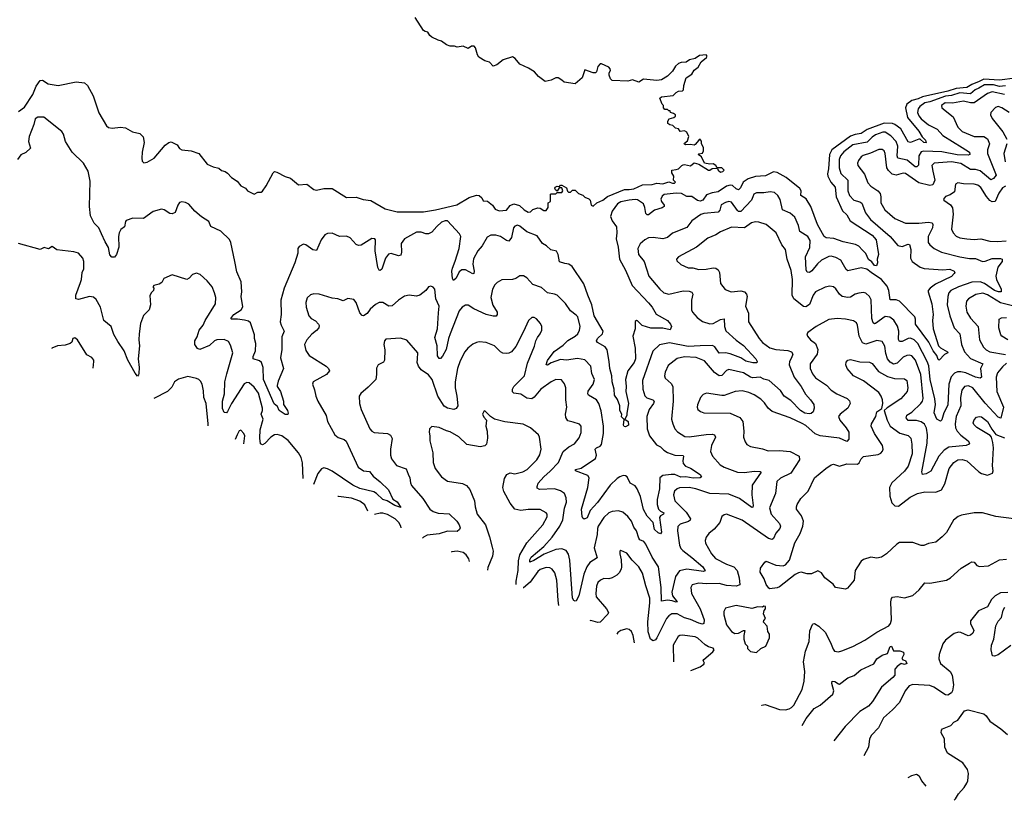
# Model space of a CAD drawing. Extents: x 2056909 to 2160450, y 827444 to 1016825.
# Tile 65 of 256: x 2099775 to 2107966, y 839213 to 845708. Entities that reach past the tile are written whole.
import ezdxf

# ---------------------------------------------------------------- set-up
doc = ezdxf.new("R2010")
doc.units = 0

msp = doc.modelspace()

# ---------------------------------------------------------------- linework, layer by layer
at = {"layer": '0CON10XD'}
for points in [[(2099765, 844942.9), (2099815, 844980.3), (2099884.1, 845085), (2099911.8, 845155), (2099945, 845202.5), (2099965, 845205.8), (2100012.5, 845175), (2100095, 845160), (2100245, 845190), (2100315, 845183.1), (2100339.9, 845159.9), (2100385.4, 845075), (2100432.6, 844932.6), (2100497.8, 844825), (2100515, 844812.1), (2100545, 844805.4), (2100615, 844814.4), (2100655, 844808), (2100715, 844776), (2100775, 844761.2), (2100802, 844732), (2100811.2, 844685), (2100794.2, 844605), (2100791.2, 844555), (2100795, 844530), (2100808.3, 844518.3), (2100835, 844523.3), (2100895, 844555.7), (2100986.7, 844663.3), (2101015, 844685.8), (2101035, 844692), (2101085, 844666.2), (2101105, 844636.2), (2101124.3, 844624.3), (2101202.4, 844617.6), (2101265, 844595.8), (2101335.9, 844505.9), (2101384.2, 844484.2), (2101431.7, 844471.7), (2101454.3, 844454.3), (2101484, 844444), (2101505, 844430), (2101536.7, 844395), (2101584.4, 844364.4), (2101616.2, 844325), (2101652.5, 844305), (2101670, 844285), (2101725, 844257.5), (2101755, 844273.3), (2101785, 844273.3), (2101795, 844280), (2101826.7, 844325), (2101882.5, 844435), (2101895.7, 844444.3), (2101915, 844440.6), (2101985, 844403.1), (2102028, 844388), (2102095, 844334), (2102165, 844338.1), (2102222.5, 844295), (2102245, 844290), (2102305.8, 844304.2), (2102375, 844303.1), (2102495, 844228.8), (2102575, 844230.8), (2102631.2, 844211.2), (2102695, 844202.5), (2102815, 844133.8), (2102915, 844110), (2103135, 844110), (2103235, 844126.5), (2103412.3, 844167.7), (2103515, 844227.5), (2103575, 844246.7), (2103597.5, 844245), (2103620, 844225), (2103631.7, 844201.7), (2103667, 844197), (2103707.5, 844165), (2103730.7, 844130.7), (2103765, 844116.7), (2103825, 844123.8), (2103855, 844162.5), (2103885, 844176.7), (2103932, 844162), (2103972.5, 844125), (2104005, 844107.5), (2104025, 844110), (2104045, 844130), (2104085, 844142.5), (2104105, 844140), (2104135, 844120), (2104155, 844120), (2104170, 844145), (2104170, 844185), (2104190, 844195), (2104190, 844255), (2104195, 844260), (2104235, 844260), (2104245, 844270), (2104285, 844270), (2104292.5, 844285), (2104285, 844310), (2104261.7, 844308.3), (2104245, 844280), (2104231.7, 844291.7), (2104227.5, 844305), (2104230, 844315), (2104245, 844322.5), (2104265, 844320), (2104275, 844330), (2104285, 844330), (2104325, 844310), (2104332.5, 844282.5), (2104341.7, 844271.7), (2104358.3, 844271.7), (2104375, 844290), (2104395, 844290), (2104425, 844262.5), (2104458.3, 844248.3), (2104475, 844230), (2104508.3, 844218.3), (2104520, 844205), (2104530, 844165), (2104545, 844157.5), (2104576.4, 844183.6), (2104625, 844206.7), (2104663.9, 844236.1), (2104805, 844296.2), (2104844.4, 844294.5), (2104885, 844300.8), (2104955, 844333.3), (2105035, 844336.2), (2105075, 844347.5), (2105125, 844343.1), (2105175, 844360), (2105205, 844347.5), (2105221.7, 844348.3), (2105230, 844355), (2105213, 844373), (2105216.7, 844405), (2105200, 844435), (2105200, 844455), (2105235, 844462.5), (2105255, 844467.5), (2105282.5, 844495), (2105295, 844500), (2105305, 844503.3), (2105355, 844493.3), (2105385, 844516), (2105423.8, 844505), (2105505, 844455.7), (2105515, 844456), (2105535, 844470), (2105565, 844473.8), (2105579.3, 844469.3), (2105586, 844455), (2105605, 844439.2), (2105625, 844444.3), (2105634, 844455), (2105615, 844474.2), (2105576.7, 844476.7), (2105565.7, 844495), (2105545, 844508.1), (2105515, 844506.9), (2105472.5, 844515), (2105448.1, 844568.1), (2105420, 844585), (2105425, 844592.5), (2105453.8, 844596.2), (2105464, 844616), (2105464.2, 844645), (2105446, 844675), (2105446, 844696), (2105439.3, 844709.3), (2105435, 844712.5), (2105424.1, 844705.9), (2105395, 844668.8), (2105385, 844664), (2105355, 844670.8), (2105315, 844667.5), (2105303.9, 844673.9), (2105305, 844680), (2105330.5, 844699.6), (2105340, 844735), (2105325, 844772.5), (2105305, 844783.3), (2105268.3, 844778.3), (2105255, 844800), (2105230, 844805), (2105207, 844827), (2105183, 844833), (2105167.5, 844845), (2105167, 844863), (2105177, 844883), (2105217, 844893), (2105230, 844905), (2105230, 844915), (2105215, 844927.5), (2105190, 844935), (2105185, 844950), (2105175, 844950), (2105165, 844960), (2105141.7, 844961.7), (2105130, 844975), (2105130, 844995), (2105120, 845005), (2105100, 845055), (2105115, 845065.8), (2105211.7, 845078.3), (2105235, 845102.5), (2105255, 845112.5), (2105290, 845115), (2105296.7, 845125), (2105299.3, 845160.7), (2105320, 845225), (2105366.4, 845253.6), (2105385, 845287.5), (2105418.3, 845311.7), (2105445, 845358), (2105487, 845393), (2105492.5, 845405), (2105485, 845416.7), (2105429.2, 845410.8), (2105395, 845386.2), (2105346, 845374), (2105320, 845355), (2105277, 845353), (2105256.4, 845343.6), (2105229.1, 845320.9), (2105205, 845278.8), (2105165, 845236.7), (2105113.6, 845206.4), (2105075, 845200.8), (2104965, 845212.5), (2104925, 845187.5), (2104873, 845207), (2104835, 845197.5), (2104703, 845203), (2104690, 845215), (2104677.5, 845245), (2104677.5, 845265), (2104690, 845285), (2104688.3, 845298.3), (2104675, 845312.5), (2104615, 845340), (2104605, 845340), (2104585, 845317.5), (2104573.3, 845275), (2104563.9, 845266.1), (2104545, 845266), (2104475, 845290), (2104453.8, 845225), (2104395, 845173.8), (2104305, 845187.5), (2104286.1, 845206.1), (2104255, 845223.3), (2104235, 845223.3), (2104196.4, 845203.6), (2104145, 845192.5), (2104090, 845235), (2104057.5, 845275), (2104007.5, 845305), (2103935, 845337.5), (2103895.8, 845385.8), (2103875, 845398), (2103797, 845373), (2103745, 845331.2), (2103715, 845322.5), (2103682.5, 845355), (2103645, 845366.7), (2103595, 845396.7), (2103583.3, 845415), (2103566.7, 845475), (2103555, 845486.7), (2103533, 845487), (2103505, 845467.5), (2103465, 845486.7), (2103415, 845480), (2103393, 845487), (2103355, 845487.5), (2103325, 845500), (2103285, 845530), (2103255, 845537.5), (2103203.9, 845563.9), (2103187, 845577), (2103170, 845605), (2103148.3, 845608.3), (2103135, 845617.5), (2103065, 845727.5)], [(2108055, 845220.8), (2107925, 845205.9), (2107795, 845211.8), (2107756.3, 845193.7), (2107695, 845169), (2107655, 845144.5), (2107565, 845136.1), (2107496.8, 845113.2), (2107285, 845067.1), (2107249.4, 845050.6), (2107195, 845036.7), (2107154.8, 845005), (2107142.9, 844975), (2107161.3, 844895), (2107255, 844779.4), (2107283, 844733), (2107310.6, 844705), (2107315.4, 844684.6), (2107295, 844686.7), (2107265, 844713.1), (2107255, 844714.6), (2107185, 844685.5), (2107165, 844690.5), (2107105, 844798.7), (2107055, 844836.1), (2107035, 844844), (2106965, 844846.2), (2106825.9, 844795), (2106775, 844760.8), (2106725, 844753.4), (2106685, 844738.7), (2106529.8, 844625), (2106510.3, 844585), (2106503.1, 844466.9), (2106494.3, 844425), (2106497.6, 844405), (2106521.4, 844355), (2106557.8, 844315), (2106566.1, 844235), (2106618.5, 844118.5), (2106654.5, 844085), (2106684.6, 844035), (2106865, 843915.3), (2106898.8, 843875), (2106920, 843755), (2106906.7, 843715), (2106910, 843685), (2106901.2, 843658.8), (2106885, 843662.5), (2106862.4, 843692.4), (2106835, 843713.5), (2106813, 843763), (2106785, 843789.1), (2106755, 843824.5), (2106728.4, 843838.4), (2106625, 843858.8), (2106546.2, 843886.2), (2106485, 843894.3), (2106466, 843905), (2106411.8, 844005), (2106356, 844155), (2106316.7, 844216.7), (2106272.9, 844245), (2106274.5, 844285), (2106264.7, 844304.6), (2106150.9, 844395), (2106075, 844436.5), (2106045, 844440.7), (2105980.4, 844409.6), (2105895, 844402.6), (2105835, 844383.3), (2105794, 844355), (2105772.1, 844307.9), (2105755, 844292.7), (2105735, 844300.9), (2105705, 844327.4), (2105685, 844331.9), (2105655, 844322.2), (2105585, 844274.7), (2105535, 844266.2), (2105488.7, 844251.3), (2105456.5, 844205), (2105435, 844198.2), (2105412.6, 844202.6), (2105365, 844236.7), (2105325, 844237.1), (2105281, 844261.1), (2105235, 844265.8), (2105136.6, 844253.4), (2105119.2, 844240.8), (2105108.5, 844215), (2105113.3, 844195), (2105135.7, 844165), (2105135, 844154), (2105118.3, 844141.7), (2105056.8, 844123.2), (2105005, 844084.3), (2104995, 844084.2), (2104985, 844096.2), (2104975.9, 844145), (2104963.3, 844175), (2104915, 844208), (2104895, 844211.8), (2104846, 844206), (2104775, 844191.2), (2104748, 844175), (2104703.5, 844115), (2104691.1, 844071.1), (2104704.6, 844034.6), (2104738.9, 843985), (2104742.2, 843935), (2104735.6, 843885), (2104754.7, 843814.7), (2104764.2, 843715), (2104815.6, 843624.4), (2104869.5, 843495), (2105005, 843352.3), (2105035.3, 843315), (2105068.7, 843258.7), (2105165, 843203.8), (2105190, 843175), (2105196, 843155), (2105185, 843127.5), (2105125, 843141.5), (2105025, 843141.9), (2104952.5, 843162.5), (2104915, 843203.3), (2104905, 843206.2), (2104894.1, 843195.9), (2104894.2, 843135), (2104876.4, 843073.6), (2104893.6, 842975), (2104898.2, 842885), (2104886.9, 842855), (2104833.3, 842786.7), (2104813.5, 842715), (2104821.1, 842655), (2104818.1, 842615), (2104840.8, 842515), (2104827, 842433), (2104826.7, 842415), (2104810, 842385), (2104838, 842365), (2104838.6, 842335), (2104815, 842319.2), (2104803.6, 842323.6), (2104797.1, 842335), (2104802.5, 842382.5), (2104782.5, 842402.5), (2104783.1, 842425), (2104767.3, 842455), (2104766.5, 842496.5), (2104747.1, 842547.1), (2104722.7, 842585), (2104721.1, 842635), (2104704.5, 842695), (2104701.1, 842745), (2104683.3, 842805), (2104680, 842865), (2104662, 842962), (2104645, 842986.4), (2104582.1, 843022.1), (2104572.9, 843035), (2104582.9, 843055), (2104624.5, 843095), (2104627.7, 843115), (2104552.9, 843245), (2104534.5, 843335), (2104500, 843415), (2104469.3, 843509.3), (2104370, 843655), (2104342.6, 843672.6), (2104310.3, 843680.3), (2104265, 843693.1), (2104253.6, 843753.6), (2104241.4, 843781.4), (2104194.1, 843794.1), (2104156.6, 843826.6), (2104125, 843844.5), (2104080.7, 843910.7), (2103995, 843943.9), (2103935, 843989.7), (2103915, 843997.3), (2103895, 843991.2), (2103882.9, 843975), (2103865.8, 843895), (2103845, 843864.4), (2103825, 843870.4), (2103775, 843903.9), (2103735.8, 843914.3), (2103693.8, 843916.2), (2103665, 843899.2), (2103623.6, 843826.4), (2103585.2, 843784.8), (2103551.1, 843718.9), (2103543.5, 843675), (2103556.4, 843615), (2103553.8, 843596.2), (2103545, 843594.2), (2103485, 843626.2), (2103453.4, 843626.6), (2103430, 843610), (2103405, 843556.7), (2103385, 843537.5), (2103374.5, 843554.5), (2103371.2, 843615), (2103375, 843641.2), (2103399.1, 843699.1), (2103430, 843805), (2103444.5, 843905), (2103435, 843925.6), (2103335, 844035.5), (2103315, 844035.5), (2103285, 844024.2), (2103245, 843988), (2103205, 843940), (2103176.7, 843925), (2103155, 843925.6), (2103115, 843941.4), (2103075, 843941.4), (2102977.1, 843885), (2102948.8, 843845), (2102950.5, 843775), (2102945, 843750), (2102925, 843743.1), (2102865, 843761.2), (2102843.6, 843756.3), (2102818.2, 843725), (2102787, 843633), (2102775, 843622.5), (2102765, 843623.8), (2102753.1, 843645), (2102731.8, 843785), (2102735.8, 843875), (2102730, 843885), (2102705, 843886), (2102615, 843831.2), (2102595, 843828.8), (2102575, 843838.8), (2102525, 843892.9), (2102495, 843908.1), (2102435, 843903.8), (2102375, 843931.2), (2102335, 843930), (2102313, 843917), (2102283.8, 843876.2), (2102245, 843787.5), (2102215, 843792.5), (2102155, 843833.8), (2102135, 843840), (2102100, 843820), (2102090, 843805), (2102088.6, 843765), (2102064, 843685), (2101974.7, 843475), (2101948, 843375), (2101950, 843255), (2101943.3, 843195), (2101949.4, 843165), (2101974.2, 843115), (2101955, 843070), (2101955.6, 842965), (2101945.6, 842895), (2101969.2, 842805), (2101925, 842700), (2101917.5, 842665), (2101917.5, 842655), (2101946, 842615)], [(2107975, 845157.7), (2107925, 845152.7), (2107874.6, 845165.4), (2107802, 845165), (2107755, 845136.9), (2107721.9, 845125), (2107685, 845089.8), (2107595, 845099.5), (2107525, 845077), (2107475, 845072.1), (2107345.2, 845025.2), (2107305, 845016.3), (2107264.1, 844985), (2107248.6, 844965), (2107244, 844935), (2107255, 844906.9), (2107274.4, 844884.4), (2107335, 844832.1), (2107408.4, 844798.4), (2107453.5, 844743.5), (2107615, 844643.8), (2107677.1, 844605), (2107678.8, 844585), (2107665, 844580.9), (2107573.6, 844583.6), (2107445, 844609.5), (2107295, 844613.9), (2107275, 844609.2), (2107253.6, 844576.4), (2107251.2, 844498.8), (2107238.8, 844485), (2107225, 844484.6), (2107158, 844538), (2107081.1, 844555), (2107073.7, 844575), (2107079.8, 844655), (2107065.8, 844695.8), (2107021.7, 844741.7), (2106975, 844772.2), (2106955, 844772.9), (2106895, 844750.3), (2106865, 844729.6), (2106825, 844689.7), (2106705, 844666.4), (2106632, 844607.9), (2106601.6, 844575), (2106590.6, 844545), (2106593.1, 844475), (2106605, 844428.6), (2106665, 844373.8), (2106662.8, 844285), (2106676.5, 844245), (2106715, 844205.5), (2106765, 844192.1), (2106780, 844180), (2106811.1, 844101.1), (2106853.5, 844045), (2107015.5, 843905), (2107079.2, 843829.2), (2107115, 843820.4), (2107165, 843840), (2107177.5, 843837.5), (2107186.7, 843796.7), (2107186.2, 843725), (2107199.4, 843695), (2107265, 843650), (2107298, 843638), (2107455, 843625.4), (2107512.1, 843632.1), (2107547.5, 843615), (2107553.3, 843605), (2107548.8, 843595), (2107525, 843571.5), (2107392.3, 843507.7), (2107349.4, 843475), (2107332.2, 843455), (2107331.1, 843445), (2107363.7, 843345), (2107373.3, 843255), (2107367.5, 843205), (2107373.1, 843135), (2107418.8, 842995), (2107435, 842976.5), (2107494, 842945), (2107496.2, 842935), (2107468.7, 842921.3), (2107425, 842873.8), (2107415, 842882), (2107403.4, 842913.4), (2107375, 842952.9), (2107337.1, 843025), (2107225.6, 843175), (2107227.9, 843215), (2107221.5, 843235), (2107094.5, 843365), (2107065, 843377.5), (2107015, 843378), (2107005.3, 843455.3), (2106991.8, 843491.8), (2106945, 843545.5), (2106858.4, 843605), (2106822, 843632.1), (2106775, 843643.9), (2106665, 843619.2), (2106650.3, 843630.3), (2106606.1, 843706.1), (2106565, 843728.1), (2106525, 843740.6), (2106505, 843738.9), (2106445, 843706), (2106412.3, 843677.7), (2106365, 843618.1), (2106345, 843604.4), (2106325, 843606), (2106316.2, 843626.2), (2106310.8, 843735), (2106347.1, 843812.9), (2106349.4, 843869.4), (2106330, 843905), (2106264.7, 843944.7), (2106252.7, 843995), (2106223.1, 844065), (2106185, 844097.3), (2106120, 844125), (2106101.2, 844211.2), (2106081.1, 844245), (2106055, 844271.1), (2106016.6, 844276.6), (2105965, 844267.9), (2105905, 844268.2), (2105883.4, 844256.6), (2105872.9, 844232.9), (2105863.2, 844205), (2105775, 844112.8), (2105755, 844112.8), (2105745, 844120.4), (2105695, 844190), (2105675, 844194.5), (2105645, 844188.2), (2105611.5, 844168.6), (2105598.2, 844121.8), (2105585, 844106.7), (2105465, 844096.1), (2105442.3, 844087.7), (2105366.2, 844033.8), (2105325, 843978.9), (2105205, 843932.2), (2105164.2, 843895), (2105125, 843883.5), (2105045, 843896.2), (2105007.2, 843892.8), (2104974.6, 843875.4), (2104936.2, 843843.8), (2104917.3, 843805), (2104922.5, 843755), (2104968.9, 843695), (2105009.5, 843575), (2105099.4, 843465), (2105134.6, 843434.6), (2105175, 843424.4), (2105295, 843451.5), (2105345, 843448.5), (2105365, 843440.8), (2105375.8, 843425), (2105362.2, 843375), (2105362.5, 843295), (2105371.9, 843275), (2105410.2, 843230.2), (2105455, 843195.5), (2105515, 843178.5), (2105545, 843181.5), (2105605, 843213.5), (2105635, 843218), (2105636.8, 843155), (2105650.1, 843120.1), (2105735, 843040.4), (2105795, 842998.5), (2105899.4, 842885), (2105909.2, 842865), (2105907.3, 842852.7), (2105875, 842852.1), (2105815, 842867.8), (2105775.2, 842895.2), (2105685, 842928.2), (2105645, 842935.4), (2105595, 842934.5), (2105557.7, 842985), (2105537.3, 842997.3), (2105434.8, 842994.8), (2105335, 842989.7), (2105181.7, 843018.3), (2105096.7, 843003.3), (2105041.1, 842948.9), (2104956.8, 842705), (2104960, 842635), (2104975, 842578), (2104992.3, 842562.3), (2105042.5, 842545), (2105052.5, 842535), (2105046.9, 842515), (2105011.2, 842465), (2104992.3, 842405), (2104993.8, 842305), (2105013.5, 842245), (2105071.1, 842171.1), (2105105, 842153.1), (2105132.9, 842125), (2105165, 842105.5), (2105225, 842083.6), (2105293, 842083), (2105298.1, 842075), (2105291.4, 842038.6), (2105295, 842014), (2105315, 841993.3), (2105355.3, 841975.3), (2105435, 841922.5), (2105447.5, 841905), (2105435, 841895.8), (2105377.2, 841892.8), (2105315.7, 841905.7), (2105275, 841902.9), (2105225, 841923.2), (2105195, 841925.2), (2105125, 841915.3), (2105101.2, 841895), (2105097.7, 841805), (2105077.6, 841715), (2105079.3, 841675), (2105089.1, 841635), (2105105, 841619.5), (2105133.8, 841605), (2105131.2, 841595), (2105105, 841580), (2105098.2, 841565), (2105113.1, 841445), (2105105, 841430.6), (2105085, 841438.9), (2105055, 841466.7), (2105044.6, 841524.6), (2104995, 841578.1), (2104965, 841632.5), (2104939.8, 841739.8), (2104911.9, 841805), (2104895, 841830.6), (2104852.4, 841852.4), (2104827.5, 841905), (2104815, 841912.9), (2104795, 841914.5), (2104768, 841905), (2104745, 841891.1), (2104687.9, 841835), (2104580.3, 841689.7), (2104521.1, 841625), (2104495, 841563.8), (2104472, 841552), (2104459.6, 841559.6), (2104452.9, 841575), (2104449.4, 841635), (2104500.9, 841815), (2104513.5, 841895), (2104502.5, 841915), (2104400, 841955), (2104400, 841965), (2104445, 841975.5), (2104564, 842056), (2104572.1, 842085), (2104563.6, 842135), (2104572.9, 842145), (2104605, 842158.9), (2104615.9, 842174.1), (2104632.1, 842265), (2104630.8, 842325), (2104612.7, 842452.7), (2104592.1, 842515), (2104573.6, 842543.7), (2104507.5, 842585), (2104501.1, 842595), (2104505, 842618), (2104546.4, 842675), (2104555.4, 842715), (2104535.7, 842764.3), (2104526.9, 842825), (2104475, 842877.1), (2104415, 842888), (2104325, 842874.2), (2104275, 842880.5), (2104197.3, 842852.7), (2104165, 842834.6), (2104154.4, 842835), (2104165, 842871.4), (2104221.8, 842948.2), (2104295, 843000.8), (2104335, 843039.1), (2104396.9, 843075), (2104416.7, 843095), (2104433.1, 843125), (2104437.8, 843155), (2104417.5, 843235), (2104405, 843250.8), (2104357.5, 843285), (2104315.4, 843345.4), (2104246, 843415), (2104225, 843425.6), (2104165.5, 843435.5), (2104115, 843478.6), (2104045, 843505.8), (2103995, 843561.2), (2103967.3, 843577.3), (2103935, 843576.2), (2103902.5, 843555), (2103875, 843547.5), (2103785, 843543.3), (2103747.7, 843522.3), (2103728.3, 843501.7), (2103708.6, 843465), (2103694.6, 843395.4), (2103712, 843332), (2103745.8, 843275), (2103746.2, 843255), (2103737.7, 843242.3), (2103715, 843240.8), (2103654.7, 843254.7), (2103552, 843302), (2103505, 843332), (2103485, 843334), (2103455, 843315.7), (2103432.3, 843285), (2103355.3, 843095), (2103340.9, 843055), (2103322.7, 842965), (2103292.8, 842907.2), (2103275, 842888.8), (2103265, 842888.8), (2103251.4, 842911.4), (2103249.2, 842995), (2103228.2, 843065), (2103250.2, 843135), (2103260.1, 843270.1)], [(2107966, 845086), (2107865, 845106.8), (2107824.5, 845095), (2107715, 845016.5), (2107685, 845016.1), (2107625, 845029.3), (2107535, 845013.6), (2107474, 845015), (2107444.2, 844995), (2107446, 844975), (2107540.9, 844900.9), (2107578.5, 844815), (2107615, 844776.5), (2107715, 844737.1), (2107795, 844737.2), (2107825, 844715.5), (2107841.1, 844675), (2107825.3, 844625), (2107825.8, 844595), (2107898.1, 844415), (2107875, 844387.8), (2107852.5, 844375), (2107765, 844449.2), (2107725, 844462), (2107685, 844462.3), (2107605, 844510.5), (2107525, 844524.3), (2107382, 844515), (2107362.9, 844495), (2107371.5, 844448.6)], [(2108005, 844935.9), (2107945, 844974.5), (2107915, 844985.5), (2107892.6, 844977.4), (2107854.3, 844935), (2107852, 844915), (2107865.7, 844885), (2107953.6, 844775), (2107987.7, 844715)], [(2101946, 842615), (2101970, 842535), (2101968.8, 842505), (2102004, 842455), (2102007.5, 842435), (2102005, 842424), (2101985, 842421.9), (2101933.8, 842455), (2101920.7, 842490.7), (2101893, 842513), (2101803.4, 842715), (2101799.3, 842815), (2101785.5, 842855), (2101770.5, 842870.5), (2101717.5, 842887.5), (2101718.1, 842905), (2101736.3, 842953.7), (2101738.5, 843015), (2101727.8, 843055), (2101727.3, 843085), (2101695.5, 843185), (2101678.2, 843198.2), (2101645, 843207.7), (2101587, 843217), (2101536.1, 843216.1), (2101530.8, 843220.8), (2101557.8, 843255), (2101618.1, 843295), (2101630.9, 843319.1), (2101618.1, 843405), (2101623.8, 843445), (2101618, 843528), (2101580.7, 843610.7), (2101563.9, 843696.1), (2101532.5, 843855), (2101520.3, 843880.3), (2101449.1, 843949.1), (2101366.3, 843986.3), (2101349.5, 844029.6), (2101287, 844067), (2101231.2, 844115), (2101183.2, 844173.2), (2101155, 844187.5), (2101125, 844192), (2101105, 844186.2), (2101090, 844165), (2101067.3, 844102.7), (2101045, 844092.5), (2101025, 844096.7), (2100976.8, 844126.8), (2100955, 844130.8), (2100885, 844111.2), (2100805, 844053.3), (2100716.4, 844056.4), (2100661.7, 844038.3), (2100655, 844030), (2100647.1, 843985), (2100617.3, 843962.7), (2100602.9, 843935), (2100597.3, 843905), (2100598.8, 843815), (2100581.1, 843755), (2100565, 843732), (2100541.7, 843731.7), (2100525, 843752.5), (2100513.2, 843813.2), (2100485, 843858.8), (2100455.7, 843925.7), (2100435, 843976.7), (2100394.4, 844014.4), (2100364.4, 844075), (2100357.1, 844155), (2100362.5, 844365), (2100345, 844447.5), (2100305, 844513.3), (2100211.2, 844605), (2100156.2, 844695), (2100138.8, 844755), (2100125, 844776.7), (2099975, 844896), (2099925, 844896.7), (2099905, 844882.5), (2099893.4, 844836.6), (2099853.6, 844736.4), (2099850, 844695), (2099865, 844640), (2099825.8, 844604.2), (2099786.1, 844583.9), (2099756.7, 844545)], [(2107986.1, 844675), (2107961.5, 844595), (2107972.3, 844525)], [(2107371.5, 844448.6), (2107386.6, 844373.4), (2107371.5, 844335), (2107345, 844327.1), (2107255, 844351.8), (2107145, 844429.2), (2107125, 844430.4), (2107065, 844414.1), (2107032.3, 844422.3), (2107002.4, 844452.4), (2106989.4, 844475), (2106974, 844594), (2106965, 844617.1), (2106948.2, 844628.2), (2106921.7, 844628.3), (2106852, 844597.9), (2106790.7, 844579.3), (2106773.5, 844566.5), (2106751.5, 844535), (2106744.5, 844515), (2106746.5, 844495), (2106801.9, 844421.9), (2106830.5, 844350.5), (2106854.1, 844324.1), (2106913.9, 844283.9), (2106931.9, 844261.9), (2106939.6, 844235), (2106938.5, 844185), (2106971.5, 844125), (2107056.2, 844053.8), (2107145, 844014.6), (2107255, 844014.1), (2107335, 844022.3), (2107365, 844017.1), (2107370.9, 844005), (2107367.4, 843977.4), (2107331.5, 843905), (2107332.7, 843855), (2107345.4, 843835.4), (2107381.9, 843805), (2107444, 843774), (2107594.5, 843735.5), (2107675, 843721.8), (2107725, 843720.9), (2107785, 843696.9), (2107805, 843698.5), (2107865, 843720.9), (2107935, 843720.9), (2107948.6, 843715), (2107946.9, 843695), (2107912.2, 843647.8), (2107895.3, 843575.3), (2107899.7, 843545), (2107938.8, 843465), (2107940, 843445), (2107916, 843444), (2107883.8, 843455), (2107801.7, 843511.7), (2107765, 843525.6), (2107695, 843522.8), (2107584, 843486), (2107520.5, 843455), (2107505.4, 843435), (2107494.6, 843405), (2107491.1, 843335), (2107512, 843245), (2107548.2, 843145), (2107595, 843093.8), (2107610.4, 843005), (2107633.1, 842945), (2107685, 842888.8), (2107785.7, 842845), (2107766.7, 842805), (2107775.5, 842735), (2107765, 842725.7), (2107725, 842734.2), (2107645, 842768.5), (2107605, 842779.2), (2107575, 842779), (2107552.1, 842767.9), (2107524.2, 842735.8), (2107504.8, 842675.2), (2107495, 842500), (2107462.1, 842437.9), (2107445, 842378.8), (2107435, 842366.2), (2107405, 842383.5), (2107382.6, 842437.4), (2107392.4, 842505), (2107388, 842552), (2107349, 842715), (2107337.5, 842827.5), (2107323.6, 842865), (2107245, 843014.7), (2107214.6, 843045), (2107185, 843058.9), (2107164.5, 843055.5), (2107115, 843029.2), (2107095, 843029.4), (2107086.6, 843046.6), (2107087.4, 843115), (2107077, 843157), (2107046.8, 843206.8), (2107013.9, 843233.9), (2106975, 843237.7), (2106895, 843180), (2106885, 843178.1), (2106875.4, 843185.4), (2106862.8, 843222.8), (2106856.9, 843376.9), (2106843.8, 843403.8), (2106815, 843432.5), (2106795, 843437.1), (2106755, 843432.9), (2106725, 843423.3), (2106685, 843397.9), (2106665, 843395.4), (2106618, 843405), (2106594.4, 843425), (2106565, 843469.2), (2106545, 843484.3), (2106515, 843491.4), (2106475, 843482.9), (2106395, 843442.5), (2106376.5, 843415), (2106345, 843337.1), (2106315, 843317.5), (2106295, 843320.9), (2106215, 843386.2), (2106200.2, 843415), (2106203.3, 843545), (2106191.9, 843621.9), (2106160.4, 843715), (2106144.3, 843795), (2106115.5, 843835.5), (2106069.2, 843935), (2105983.6, 844003.6), (2105925, 844024), (2105895, 844025.7), (2105863.1, 844016.9), (2105805, 843976.7), (2105695, 843980.9), (2105606.1, 843943.9), (2105565, 843916.7), (2105500.7, 843889.3), (2105404.6, 843815.4), (2105256.2, 843735), (2105240, 843715), (2105241.2, 843701.2), (2105275, 843670), (2105335, 843644.2), (2105375, 843642.5), (2105425, 843630), (2105485, 843631.9), (2105544.2, 843644.2), (2105565, 843640.8), (2105585.5, 843625.5), (2105595.5, 843605.5), (2105605, 843513.3), (2105644.4, 843464.4), (2105693.2, 843443.2), (2105775, 843452.7), (2105804.5, 843444.5), (2105820, 843425), (2105825.8, 843405), (2105811.4, 843325), (2105838.9, 843265), (2105838.6, 843195), (2105927.8, 843055), (2105955, 843021.5), (2106015, 842978.8), (2106065, 842964.6), (2106165, 842956.1), (2106194.2, 842945), (2106205.5, 842925), (2106194.2, 842895.8), (2106178.5, 842865), (2106175, 842837.5), (2106217.8, 842735), (2106275.3, 842655), (2106311.8, 842591.8), (2106354.4, 842545), (2106381.1, 842505), (2106384.4, 842475), (2106375, 842446.2), (2106358.2, 842431.8), (2106341.1, 842428.9), (2106305, 842435.3), (2106270.8, 842455), (2106189.8, 842539.8), (2106135.3, 842575.3), (2106105, 842623.9), (2106009.1, 842705), (2105966.5, 842716.5), (2105935, 842734), (2105875, 842729.2), (2105855, 842733), (2105795, 842770), (2105675, 842798.2), (2105655, 842789.4), (2105615, 842747.3), (2105595, 842745.4), (2105555, 842773.8), (2105470.5, 842870.5), (2105402.6, 842897.4), (2105305, 842903.8), (2105245, 842889.5), (2105169.8, 842830.2), (2105143.7, 842776.3), (2105139.4, 842745), (2105144.3, 842725), (2105195, 842680.8), (2105208.1, 842655), (2105211.8, 842535), (2105198.5, 842385), (2105207.8, 842345), (2105225.6, 842305), (2105248.1, 842278.1), (2105308.8, 842238.8), (2105345, 842236.9), (2105485, 842256.2), (2105535, 842258.5), (2105553.8, 842253.8), (2105562.5, 842235), (2105528.8, 842165), (2105520.6, 842115), (2105536.9, 842075), (2105602.5, 842005), (2105635.4, 841985.4), (2105745, 841944.6), (2105805, 841939.1), (2105885, 841952.2), (2105935, 841950), (2105943, 841943), (2105868.8, 841835), (2105864.7, 841755), (2105877.8, 841665), (2105875, 841652.5), (2105865, 841648.8), (2105762.2, 841725), (2105675, 841760.5), (2105516.7, 841766.7), (2105400.8, 841805), (2105345, 841815.7), (2105265, 841813.5), (2105244, 841805), (2105221.4, 841785), (2105213.3, 841755), (2105225.7, 841705), (2105319.5, 841609.5), (2105354.3, 841555), (2105352.5, 841545), (2105338.2, 841531.8), (2105269.5, 841510.5), (2105248.5, 841491.5), (2105246.2, 841455), (2105264.5, 841335), (2105275, 841308), (2105290.2, 841290.2), (2105365, 841232.8), (2105457.3, 841155), (2105477.5, 841122.5), (2105462.7, 841117.3), (2105325, 841137.3), (2105265, 841121.4), (2105230.8, 841075), (2105200, 840945), (2105204.6, 840915), (2105244, 840865), (2105235, 840860.5), (2105203.9, 840873.9), (2105165, 840879.4), (2105115, 840868.8), (2105111.1, 840985), (2105087.7, 841155), (2105035.3, 841235), (2104985, 841344.5), (2104966.4, 841365), (2104935, 841380.8), (2104925, 841393.3), (2104905.3, 841455.3), (2104883.3, 841485), (2104865, 841535.8), (2104835, 841574.4), (2104791.8, 841611.8), (2104755, 841621.1), (2104705, 841615.8), (2104675, 841604.3), (2104635, 841565.7), (2104588.2, 841495), (2104580.9, 841475), (2104579.2, 841425), (2104553.5, 841315), (2104579.5, 841230.5), (2104518.9, 841191.1), (2104492.9, 841155), (2104468.1, 841095), (2104426.3, 840913.7), (2104405, 840873.8), (2104395, 840870), (2104385, 840875.5), (2104373.3, 840895), (2104351.2, 841211.2), (2104341.6, 841261.6), (2104320.6, 841290.6), (2104285.9, 841305.9), (2104235, 841300.7), (2104138.4, 841261.6), (2104050.8, 841209.2), (2104020, 841195), (2104019.3, 841215), (2104028.7, 841235), (2104136.1, 841325), (2104205, 841402.7), (2104268.1, 841495), (2104293.5, 841546.5), (2104307.6, 841642.4), (2104323.1, 841695), (2104320.6, 841730.6), (2104306.5, 841766.5), (2104275, 841789.2), (2104223.8, 841803.8), (2104099.2, 841799.2), (2104080.9, 841810.9), (2104078.6, 841825), (2104089.2, 841850.8), (2104135, 841904.5), (2104188.3, 841951.7), (2104256.2, 842025), (2104296.7, 842115), (2104344.3, 842155), (2104390, 842180), (2104430.5, 842229.5), (2104447, 842273), (2104446.6, 842326.6), (2104432.5, 842342.5), (2104378.3, 842358.3), (2104335, 842371.1), (2104317.1, 842397.1), (2104314.6, 842425), (2104325.4, 842485), (2104317.1, 842545), (2104317.1, 842645), (2104307.1, 842677.1), (2104281.4, 842711.4), (2104235, 842714), (2104195, 842693.8), (2104109.4, 842635), (2104055, 842566.9), (2104035, 842553.1), (2103995, 842559.6), (2103945, 842593.3), (2103885, 842601.9), (2103875, 842611.2), (2103873.9, 842635), (2103885, 842655.5), (2103973.8, 842745), (2104000.7, 842849.3), (2104058.7, 842991.3), (2104068, 843035), (2104082, 843065), (2104106, 843095), (2104118, 843125), (2104118, 843155), (2104108.8, 843178.8), (2104075, 843220), (2104055, 843230), (2104035, 843231.2), (2104008.8, 843205), (2103965.8, 843114.2), (2103901.7, 842988.3), (2103865, 842945.8), (2103845, 842934.4), (2103825, 842930), (2103795, 842934.4), (2103775, 842945.6), (2103723.9, 842993.9), (2103655, 843023.3), (2103596.6, 843026.6), (2103575, 843021.5), (2103545, 843008.5), (2103501.9, 842975), (2103479.5, 842945), (2103440.6, 842869.4), (2103416.8, 842805), (2103397.9, 842695), (2103396.9, 842645), (2103412.9, 842575), (2103418.9, 842495), (2103406.9, 842473.1), (2103385.6, 842464.5), (2103334, 842475), (2103305, 842493.3), (2103252.8, 842575), (2103205.4, 842715), (2103175, 842752.2), (2103115, 842795.7), (2103091.4, 842825), (2103082.2, 842855), (2103085.7, 842885.7), (2103085.8, 842935), (2102995, 843041.2), (2102942.3, 843057.7), (2102821.4, 843048.6), (2102808.8, 843035), (2102804, 843005), (2102811.7, 842961.7), (2102810.8, 842875), (2102800.5, 842859.6), (2102756.7, 842835), (2102742.3, 842807.7), (2102744.4, 842755), (2102737.1, 842712.9), (2102675, 842650), (2102611.7, 842598.3), (2102600, 842575), (2102600.8, 842515), (2102615.8, 842465), (2102687.5, 842305), (2102705, 842284.2), (2102725, 842272.9), (2102835, 842264.3), (2102860.3, 842250.3), (2102873.2, 842223.2), (2102858.5, 842135), (2102858.9, 842085), (2102868.6, 842055), (2102909.3, 841999.3), (2102989.6, 841969.6), (2103007.3, 841927.3), (2103021.1, 841895), (2103025.5, 841855), (2103035, 841832.5), (2103130, 841725), (2103187.1, 841635), (2103215, 841615.5), (2103255, 841602.9), (2103347.4, 841597.4), (2103411.5, 841535), (2103431.9, 841505), (2103438.8, 841481.2), (2103433.8, 841465), (2103415, 841450.6), (2103335, 841452.3), (2103265, 841430.7), (2103165, 841420), (2103135, 841401.5), (2103127.3, 841392.9)], [(2107975, 844324.1), (2107950.3, 844309.7), (2107919.7, 844265), (2107890.5, 844195), (2107865, 844191.1), (2107843.9, 844203.8), (2107816.3, 844236.3), (2107770.5, 844310.5), (2107745, 844331.1), (2107715, 844339.6), (2107625, 844341.8), (2107578.8, 844351.2), (2107560, 844340), (2107550.4, 844275), (2107515, 844250.4), (2107475, 844237.5), (2107460, 844215), (2107462.5, 844205), (2107517, 844167), (2107533.8, 844143.8), (2107540.6, 844090.6), (2107526.7, 843965), (2107539.4, 843935), (2107566, 843906), (2107595, 843892.1), (2107655, 843883.6), (2107715, 843880), (2107770, 843885), (2107845.4, 843865.4), (2107905, 843861.3), (2107982.1, 843867.9)], [(2102132, 841890.6), (2102128, 842022), (2102117.9, 842065), (2102094.7, 842104.7), (2102007.6, 842207.6), (2101956.4, 842246.3), (2101917.3, 842257.3), (2101894, 842255), (2101863.6, 842235), (2101815, 842181.5), (2101795, 842171.4), (2101778.6, 842178.6), (2101771.8, 842225), (2101775.7, 842295), (2101801.2, 842385), (2101783.6, 842425), (2101794.7, 842455), (2101794.7, 842475), (2101761.4, 842601.4), (2101725, 842649.1), (2101685, 842687.5), (2101665, 842690.5), (2101642.3, 842677.7), (2101536.8, 842515), (2101505, 842448.8), (2101495, 842436.2), (2101475, 842438.8), (2101463.3, 842473.3), (2101463.1, 842535), (2101478.4, 842595), (2101480.8, 842695), (2101498.9, 842761.1), (2101547.5, 842935), (2101528.7, 842998.7), (2101510.9, 843030.9), (2101475, 843048.1), (2101415, 843044.5), (2101395, 843035.5), (2101355, 842997.5), (2101275, 842963.1), (2101255, 842971.9), (2101231.5, 843005), (2101232.7, 843035), (2101251.8, 843068.2), (2101267.8, 843125), (2101302.9, 843165), (2101318.5, 843205), (2101403.1, 843345), (2101405.6, 843395.6), (2101396.9, 843435), (2101375.7, 843485), (2101334.4, 843534.4), (2101277.3, 843587.3), (2101245, 843600), (2101211.7, 843588.3), (2101183.9, 843556.1), (2101165, 843546.7), (2101045, 843583.8), (2100975, 843553.3), (2100957.7, 843522.3), (2100935, 843507.5), (2100890, 843495), (2100882.5, 843485), (2100890, 843475), (2100887.5, 843455), (2100870.7, 843439.3), (2100857, 843413), (2100862.5, 843335), (2100853.3, 843295), (2100804.3, 843245.7), (2100781.1, 843178.9), (2100769.5, 843095), (2100766.5, 843045), (2100771.5, 842995), (2100760, 842885), (2100768.2, 842815), (2100766.7, 842765), (2100765, 842752.5), (2100755, 842743.3), (2100735, 842766.7), (2100675, 842874), (2100645, 842952.9), (2100590.7, 843030.7), (2100559.4, 843089.4), (2100537.5, 843155), (2100474.4, 843205), (2100446.7, 843315), (2100410.2, 843380.2), (2100388, 843398), (2100355, 843405.6), (2100265, 843381.1), (2100242, 843385), (2100241.5, 843415), (2100280.7, 843520.7), (2100290.8, 843545), (2100295.7, 843604.3), (2100308, 843635), (2100309.2, 843695), (2100300, 843725), (2100264.2, 843764.2), (2100225, 843775.6), (2100085, 843793.3), (2100045, 843820), (2100015, 843802.5), (2099978.3, 843811.7), (2099945, 843796.2), (2099765, 843845.8)], [(2103260.1, 843270.1), (2103263.4, 843323.4), (2103236.7, 843385), (2103229.2, 843465), (2103215, 843483.8), (2103195, 843491.2), (2103176.1, 843483.9), (2103154, 843455), (2103105, 843417.1), (2103075, 843408.6), (2103015, 843415.5), (2102975, 843406.9), (2102925, 843375.6), (2102875, 843328.1), (2102845, 843325.6), (2102795, 843355.6), (2102765, 843355.5), (2102735, 843338.9), (2102690.9, 843299.1), (2102665, 843262), (2102635, 843244.2), (2102625, 843246), (2102605, 843268), (2102575.4, 843355.4), (2102555, 843380), (2102505, 843387.5), (2102465, 843367.5), (2102422.5, 843385), (2102375, 843391.4), (2102265.5, 843425.5), (2102223, 843427), (2102195, 843419.2), (2102167.5, 843395), (2102154.3, 843355.7), (2102157.1, 843315), (2102180.8, 843245), (2102201.2, 843221.2), (2102235, 843202.2), (2102261.9, 843175), (2102266.8, 843163.2), (2102262.9, 843145), (2102245, 843121.4), (2102205, 843090.5), (2102162.9, 843045), (2102144.5, 843005), (2102156.9, 842955), (2102184.3, 842915), (2102324, 842825), (2102344, 842805), (2102352.5, 842785), (2102326.7, 842755), (2102216, 842695), (2102212, 842675), (2102228.3, 842628.3), (2102238, 842575), (2102255, 842533.8), (2102324.4, 842415), (2102335.6, 842365), (2102397.1, 842255), (2102425, 842232.9), (2102475, 842215.7), (2102489.8, 842199.8), (2102590, 841985), (2102635, 841955.4), (2102685, 841949.2), (2102715, 841910.6), (2102775, 841862.5), (2102842.5, 841795), (2102879.4, 841719.4), (2102916, 841696), (2102945, 841650), (2102897.1, 841665), (2102833.4, 841703.4), (2102795, 841716.1), (2102744.4, 841764.4), (2102719.9, 841779.9), (2102605, 841808), (2102547.5, 841835), (2102375, 841950.9), (2102335, 841971.9), (2102305, 841980), (2102285, 841970), (2102256.7, 841933.3), (2102219.5, 841840.5)], [(2108055, 843321.2), (2107935, 843351.7), (2107825, 843418.8), (2107787.7, 843432.3), (2107728.3, 843421.7), (2107668.1, 843385), (2107650.9, 843365), (2107644.6, 843325), (2107654.7, 843274.7), (2107683.6, 843225), (2107748.5, 843155), (2107760.4, 843045), (2107793.2, 842983.2), (2107815, 842961.8), (2107845, 842945.4), (2107975, 842921.8)], [(2107985, 842848.9), (2107950.7, 842819.3), (2107909.3, 842770.7), (2107898.4, 842735), (2107904.2, 842615), (2107960, 842485), (2107937.8, 842392.2), (2107915, 842400.5), (2107806.2, 842516.2), (2107705, 842644.7), (2107667.9, 842662.1), (2107635.3, 842654.7), (2107612.5, 842625), (2107600.6, 842565), (2107602.9, 842495), (2107563.8, 842405), (2107555.8, 842344.2), (2107560.9, 842310.9), (2107573.8, 842283.8), (2107605, 842251.2), (2107664.3, 842205), (2107677.1, 842185), (2107674.3, 842175.7), (2107647.5, 842165), (2107505, 842150.3), (2107464.2, 842125.8), (2107420.3, 842075), (2107355, 841951.9), (2107315, 841928.1), (2107283.8, 841925), (2107280, 841945), (2107322.9, 842185), (2107327.6, 842255), (2107319.1, 842309.1), (2107302.3, 842342.3), (2107275, 842362.6), (2107235, 842372.6), (2107165, 842372.2), (2107149.1, 842395), (2107155, 842417.5), (2107195, 842441.2), (2107272.5, 842515), (2107286, 842534), (2107291.6, 842555), (2107270.2, 842755), (2107225.9, 842875), (2107195, 842910.4), (2107175, 842917.1), (2107155, 842914.6), (2107125, 842900.4), (2107075, 842850.7), (2107045, 842842.7), (2107015, 842858), (2106995.2, 842885.2), (2106980.9, 842930.9), (2106971.6, 842991.6), (2106950, 843030), (2106905, 843037.5), (2106815, 843008.5), (2106785, 843020.5), (2106759.4, 843075), (2106745, 843166.2), (2106735, 843185.7), (2106711.3, 843201.3), (2106645, 843215.5), (2106575, 843221.2), (2106505, 843214.5), (2106400, 843155), (2106330, 843105), (2106322.5, 843095), (2106328, 843075), (2106354.2, 843045), (2106393.7, 843013.7), (2106414.4, 842965), (2106407.5, 842925), (2106351.1, 842845), (2106351.5, 842805), (2106370.2, 842760.2), (2106395, 842728.6), (2106487.2, 842667.2), (2106525.8, 842625), (2106572.5, 842595), (2106658, 842555), (2106677.9, 842537.9), (2106683.1, 842515), (2106663.1, 842476.9), (2106599.2, 842425), (2106586.9, 842405), (2106596.5, 842375), (2106651.1, 842311.1), (2106671.9, 842275), (2106671.7, 842218.3), (2106655, 842197.5), (2106595, 842226.6), (2106435, 842244.7), (2106391.2, 842261.2), (2106315, 842330.4), (2106285, 842349.3), (2106185, 842396.2), (2106035, 842448.2), (2106000.6, 842475), (2105971.3, 842521.3), (2105940.3, 842550.3), (2105885, 842585.5), (2105841.2, 842605), (2105785, 842619.6), (2105725.5, 842615.5), (2105635, 842582.2), (2105615, 842580), (2105488.8, 842601.2), (2105459.7, 842590.3), (2105437.5, 842565), (2105412.9, 842502.9), (2105410, 842485), (2105415.9, 842465.9), (2105437.3, 842447.3), (2105465, 842438.1), (2105685, 842435.5), (2105765, 842398.6), (2105789.4, 842365), (2105798.6, 842285), (2105797.1, 842235), (2105809.2, 842195), (2105825, 842172.5), (2105855.6, 842155.5), (2105955, 842137.5), (2106001.1, 842121.1), (2106095, 842124.6), (2106184.6, 842114.6), (2106260, 842075), (2106262.9, 842045), (2106190.6, 841935), (2106105, 841893.8), (2106073.5, 841865), (2106061.5, 841765), (2106012.2, 841647.8), (2106025.4, 841595), (2106095.3, 841515.3), (2106102.9, 841495), (2106097.7, 841475), (2106066.1, 841435), (2106045, 841390.8), (2106035, 841383.3), (2106005, 841391.2), (2105785.2, 841545.2), (2105655, 841593.3), (2105635, 841589.2), (2105616.2, 841575), (2105598.6, 841525), (2105551.2, 841468.8), (2105507.6, 841432.4), (2105485, 841401.2), (2105476.9, 841375), (2105481.4, 841351.4), (2105530.5, 841265), (2105563.6, 841225), (2105655, 841176.8), (2105716.5, 841156.5), (2105742.9, 841125), (2105759.1, 841065), (2105765.4, 841004.6), (2105735, 840994.3), (2105655, 841001.6), (2105595, 841017.8), (2105485, 841015.3), (2105425, 841020.8), (2105368.8, 841005), (2105357.1, 840985), (2105364.5, 840935), (2105434.6, 840805), (2105469.1, 840715), (2105465.6, 840684.4), (2105455, 840679.2), (2105425, 840686.2), (2105355, 840717.1), (2105305, 840730.9), (2105245, 840764), (2105200, 840765), (2105175, 840748.2), (2105155.9, 840725), (2105076.4, 840563.7), (2105065, 840549.4), (2105045, 840541.1), (2105021.8, 840555), (2105002.4, 840615), (2105001.7, 840698.3), (2105018.3, 840855), (2105015.7, 840895.7), (2104985, 840996.2), (2104955, 841103.8), (2104925.4, 841155.4), (2104870.7, 841210.7), (2104825, 841268.8), (2104775, 841292.5), (2104767.5, 841285), (2104766.7, 841265), (2104779.2, 841215), (2104782.2, 841155), (2104778.9, 841135), (2104762.2, 841105), (2104742.9, 841085), (2104705, 841063.6), (2104675, 841056.2), (2104635, 841057.8), (2104605.4, 841044.6), (2104583.1, 841025), (2104573.3, 840995), (2104566.7, 840935), (2104571.1, 840905), (2104657.8, 840805), (2104672.2, 840775), (2104668.1, 840761.9), (2104605, 840695.4), (2104585, 840691.5), (2104525, 840710.4), (2104517.9, 840707.4)], [(2107996, 843045), (2107945, 843074.5), (2107936.9, 843085), (2107919.5, 843145), (2107924, 843215), (2107942.4, 843227.6), (2107985, 843229.5)], [(2100387.7, 842807.3), (2100393.3, 842865), (2100392.5, 842875), (2100375, 842896.7), (2100335, 842920), (2100257.5, 843045), (2100235, 843061.2), (2100217.5, 843055), (2100210, 843025), (2100195, 843013.8), (2100155, 843000), (2100090, 842995), (2100043.3, 842975), (2100041.9, 842972.9)], [(2108045, 841556.2), (2107895, 841574), (2107785, 841603.8), (2107715, 841606), (2107610, 841585), (2107582.5, 841575), (2107543.3, 841545), (2107485, 841442.5), (2107450, 841405), (2107395, 841361.2), (2107335, 841350), (2107295, 841334), (2107274.3, 841334.3), (2107205, 841358), (2107095, 841359.2), (2107071.2, 841345), (2106985, 841264), (2106945, 841236), (2106905, 841227.5), (2106855, 841235.8), (2106794.4, 841215.5), (2106775, 841203.3), (2106743.3, 841155), (2106723.8, 841125), (2106716.1, 841043.9), (2106661.7, 840978.3), (2106645, 840968.8), (2106562.5, 840985), (2106541.7, 841011.7), (2106473, 841063), (2106445, 841106.7), (2106415, 841122.5), (2106361.7, 841098.3), (2106325, 841098), (2106275, 841110), (2106252.5, 841105), (2106225, 841092), (2106095, 840990), (2106075, 840980), (2106015, 840972.5), (2106007, 840977), (2105985, 841007.5), (2105968.8, 841055), (2105935, 841112.5), (2105938, 841145), (2105972.5, 841195), (2105985, 841203.3), (2106065, 841170), (2106125, 841163.3), (2106145, 841172.5), (2106179.4, 841210.6), (2106222, 841355), (2106266.4, 841433.6), (2106290, 841495), (2106295.5, 841535), (2106278.7, 841578.7), (2106237.5, 841635), (2106235.8, 841655), (2106242.9, 841675), (2106272.5, 841725), (2106332.9, 841785), (2106386.9, 841895), (2106482, 841975), (2106525, 842004), (2106545, 842010), (2106595, 841994.3), (2106655, 842013.6), (2106745, 842010.4), (2106759.2, 842020.8), (2106776.1, 842053.9), (2106795, 842073.1), (2106915, 842091.2), (2106937.7, 842102.3), (2106951.7, 842118.3), (2106957.5, 842135), (2106953.3, 842165), (2106884.4, 842265), (2106857.5, 842325), (2106860, 842345), (2106896, 842405), (2106904.5, 842445.5), (2106947, 842473), (2106954.2, 842515), (2106951.4, 842545), (2106942.5, 842575), (2106922.5, 842605), (2106795, 842702), (2106711.2, 842745), (2106659.2, 842805), (2106648, 842835), (2106651.2, 842858.8), (2106665, 842876.2), (2106685, 842880), (2106765, 842862.2), (2106845, 842859.4), (2106865, 842847.5), (2106919.8, 842779.8), (2106995, 842738.2), (2107052.6, 842722.6), (2107135, 842721.1), (2107155.5, 842705), (2107163.6, 842645), (2107156.5, 842615), (2107145, 842597.5), (2107105, 842553.1), (2106991.2, 842478.8), (2106967.5, 842455), (2106991.4, 842375), (2107017, 842327), (2107097.6, 842267.6), (2107165, 842249.1), (2107188.6, 842225), (2107196.9, 842175), (2107198.9, 842095), (2107165, 841992.9), (2107135, 841952.5), (2107029.5, 841855), (2107010.4, 841815), (2107013.1, 841743.1), (2107029.1, 841689.1), (2107055, 841664.2), (2107085, 841659.2), (2107181.4, 841735), (2107244, 841765), (2107305, 841780.9), (2107395, 841775.5), (2107443.8, 841796.2), (2107471.2, 841845), (2107508.1, 841975), (2107545, 842024.3), (2107580, 842045), (2107615, 842050), (2107655, 842038.2), (2107754.7, 841944.7), (2107775, 841932.2), (2107825, 841919.2), (2107867.5, 841935), (2107874.2, 841955), (2107867.5, 841995), (2107875.6, 842145), (2107869.7, 842189.7), (2107858, 842235), (2107848.1, 842248.1), (2107737.5, 842315), (2107710.7, 842340.7), (2107707.1, 842355), (2107715, 842378), (2107735, 842400), (2107757.6, 842407.6), (2107775, 842403.1), (2107825, 842365.5), (2107860.6, 842300.6), (2107895.4, 842255.4), (2107968, 842228)], [(2101342.2, 842328.8), (2101342.5, 842345), (2101325.5, 842515), (2101306.9, 842565), (2101305, 842620), (2101294.2, 842675), (2101280.3, 842700.3), (2101265, 842713.8), (2101245, 842723.8), (2101175, 842738), (2101095, 842716.7), (2101063.3, 842695), (2101040.5, 842649.6), (2101005, 842614.3), (2100891.4, 842554.8)], [(2103904.7, 841009.7), (2103906, 841035), (2103921.6, 841125), (2103924.7, 841205), (2103935.9, 841255), (2103994.6, 841355), (2104126.7, 841505), (2104162.5, 841572.5), (2104162.6, 841592.6), (2104154.6, 841604.6), (2104105, 841631.9), (2104005, 841631.9), (2103945, 841624.5), (2103895, 841635.6), (2103854.4, 841685), (2103803.1, 841783.1), (2103795.3, 841815), (2103808.8, 841891.2), (2103827.2, 841922.8), (2103855, 841937.5), (2103895, 841928.6), (2103961.2, 841945), (2103995.6, 841965), (2104076.7, 842045), (2104102, 842088), (2104114.3, 842135), (2104100, 842235), (2104090.8, 842255), (2104025, 842312.5), (2103963.2, 842343.2), (2103811.5, 842361.5), (2103725, 842383.8), (2103692.5, 842405), (2103645, 842452.5), (2103635, 842447.5), (2103626, 842425), (2103635, 842400), (2103657.5, 842375), (2103652.9, 842325), (2103663.2, 842283.2), (2103666.9, 842225), (2103658.1, 842175), (2103645, 842161.1), (2103605, 842154.6), (2103494, 842174), (2103427, 842237), (2103355, 842280), (2103325, 842287.5), (2103265, 842315.8), (2103205, 842323.3), (2103185, 842302.5), (2103181.2, 842275), (2103188, 842245), (2103185.8, 842205), (2103213.1, 842105), (2103215.6, 842025), (2103230.8, 841975), (2103284, 841905), (2103335, 841867.5), (2103458.3, 841848.3), (2103491.1, 841831.1), (2103518.9, 841798.9), (2103558.9, 841705), (2103563.1, 841655), (2103579.4, 841595), (2103650, 841505), (2103684.2, 841405), (2103705, 841320), (2103713.3, 841285), (2103707.5, 841245), (2103670.8, 841149.2), (2103667.3, 841126.7)], [(2101640.4, 842179.3), (2101646.9, 842245), (2101640, 842265), (2101615, 842293.3), (2101602.1, 842287.9), (2101583.5, 842255), (2101567.9, 842215.6)], [(2102670.9, 841617.9), (2102645, 841670.5), (2102605, 841701.5), (2102535, 841728), (2102428.3, 841741.7), (2102423, 841740.2)], [(2102947.8, 841481.4), (2102946.6, 841495), (2102930.4, 841525), (2102899.5, 841555), (2102835, 841590.4), (2102795, 841601.8), (2102775, 841602.7), (2102727.3, 841590.1)], [(2103517.9, 841200.4), (2103511.5, 841221.4), (2103488.1, 841255), (2103465, 841274.5), (2103415, 841286.4), (2103370.6, 841279.4), (2103363.3, 841276.6)], [(2105948.8, 840002), (2105948.8, 840005), (2105975, 840010.8), (2106095, 839969.1), (2106145, 839967.1), (2106175, 839974.2), (2106196.2, 839985), (2106214.2, 840005), (2106284.2, 840135), (2106301.4, 840205), (2106305.6, 840285), (2106296.5, 840365), (2106311.1, 840455), (2106341.1, 840535), (2106347.5, 840622.5), (2106370, 840675), (2106375, 840682.5), (2106387, 840683), (2106423.3, 840663.3), (2106475, 840612), (2106520.6, 840525), (2106541.1, 840471.1), (2106554, 840455), (2106585, 840449.2), (2106615, 840455.7), (2106705, 840493.1), (2106806.2, 840545), (2106905, 840612.9), (2107005.8, 840665), (2107020, 840685), (2107027.1, 840715), (2107021.1, 840865), (2107026.9, 840893.1), (2107035, 840903.8), (2107075, 840907.5), (2107135, 840897.5), (2107205, 840918), (2107256.3, 840963.7), (2107305, 841022.5), (2107345, 841018.6), (2107485, 841044), (2107518.8, 841065), (2107607.1, 841145), (2107676.7, 841186.7), (2107695, 841195.8), (2107714, 841194), (2107737.7, 841167.7), (2107758, 841158), (2107835, 841163.1), (2107925, 841214.5), (2107985, 841219.5)], [(2104260.9, 840834.1), (2104253.2, 840875), (2104243.4, 841043.4), (2104226.2, 841106.2), (2104205.8, 841135), (2104185, 841146.9), (2104155, 841149.4), (2104105, 841132.2), (2104085, 841116.7), (2104021.4, 841028.6), (2103965, 840982.1), (2103962.9, 840981)], [(2107995, 840941.2), (2107935, 840938.7), (2107890.6, 840915), (2107860, 840885), (2107826.5, 840823.5), (2107751.5, 840788.5), (2107685.3, 840705), (2107683.1, 840685), (2107710.8, 840625), (2107704.6, 840605), (2107685, 840586.1), (2107665, 840580.9), (2107605, 840609.2), (2107585, 840612.7), (2107548.9, 840601.1), (2107525, 840585.4), (2107475.6, 840545), (2107454.4, 840515), (2107422.5, 840427.5), (2107420.9, 840389.1), (2107435, 840350.5), (2107514.1, 840284.1), (2107531.6, 840255), (2107543.6, 840175), (2107535.7, 840125), (2107525, 840107.7), (2107495, 840088.8), (2107475, 840090.4), (2107380, 840155), (2107345, 840166.9), (2107205, 840177.9), (2107174, 840166), (2107140, 840125), (2107093.8, 840026.2), (2107035.3, 839964.6), (2106960.5, 839899.6), (2106918.1, 839815), (2106860, 839755), (2106844, 839725), (2106836.2, 839655), (2106796.2, 839584.2)], [(2105905, 840442.5), (2105940, 840475), (2105982.5, 840495), (2106012.5, 840565), (2106012.5, 840595), (2105998.3, 840618.3), (2105991.7, 840661.7), (2105962.5, 840695), (2105965, 840710), (2105980, 840725), (2105963.3, 840765), (2105968.3, 840791.7), (2105980, 840805), (2105980, 840825), (2105965, 840827.5), (2105955, 840820), (2105915, 840822.5), (2105865, 840808.8), (2105735, 840833.3), (2105645, 840811.2), (2105632.5, 840785), (2105631.9, 840755), (2105653.8, 840673.8), (2105695, 840618), (2105725, 840600), (2105755, 840602.5), (2105795, 840626.2), (2105806.7, 840626.7), (2105797.5, 840585), (2105800, 840555), (2105810, 840515), (2105830, 840495), (2105830, 840475), (2105855, 840452.5), (2105905, 840442.5)], [(2108019.1, 840500.9), (2107915, 840424.2), (2107885, 840411.2), (2107867.5, 840415), (2107856.2, 840465), (2107858.8, 840505), (2107878, 840555), (2107894, 840665), (2107915.6, 840704.4), (2107942.2, 840735), (2107955.4, 840794.6), (2107970, 840820)], [(2104889.3, 840524.3), (2104879.4, 840585), (2104865, 840616.7), (2104845, 840633.8), (2104825, 840640.8), (2104775, 840626.5), (2104751.6, 840608.4), (2104742.7, 840596.6)], [(2105359, 840292.7), (2105435, 840324.2), (2105466.7, 840345), (2105472.5, 840355), (2105460, 840375), (2105466.7, 840385), (2105541.5, 840448.5), (2105551.4, 840465), (2105545, 840478.1), (2105505, 840490), (2105476.4, 840506.4), (2105415, 840561.9), (2105395, 840572.2), (2105285, 840586.5), (2105265.8, 840584.2), (2105253.8, 840575), (2105211.8, 840505), (2105212.8, 840364.8)], [(2106284.6, 839836.4), (2106316.2, 839895), (2106382.8, 839977.2), (2106435, 840005.7), (2106539.1, 840095), (2106546.9, 840125), (2106531.1, 840185), (2106535, 840203.3), (2106555, 840202.2), (2106585, 840180.8), (2106595, 840180), (2106665, 840231.5), (2106717.8, 840252.2), (2106770.8, 840299.2), (2106880.7, 840349.3), (2106905, 840390.5), (2106949.9, 840420.1), (2106994.5, 840435.5), (2107015, 840491.4), (2107027.5, 840495), (2107045, 840457.5), (2107097.7, 840457.7), (2107126.7, 840445), (2107130, 840425), (2107113.8, 840393.8), (2107121.7, 840381.7), (2107145, 840377.5), (2107155, 840350), (2107135, 840343.3), (2107108.3, 840351.7), (2107073.3, 840325), (2107056, 840304), (2107055.8, 840255), (2107039.4, 840235), (2106943.3, 840155), (2106870, 840035), (2106835, 839997.5), (2106765, 839951.5), (2106641.7, 839828.3), (2106548.2, 839706.5)], [(2107549.2, 839213), (2107560, 839225), (2107583.7, 839266.3), (2107631.1, 839318.9), (2107652.9, 839355), (2107660.8, 839375), (2107667.1, 839435), (2107659.7, 839469.7), (2107621.2, 839525), (2107494, 839605), (2107472, 839655), (2107466.7, 839725), (2107441.2, 839775), (2107443.6, 839796.4), (2107451.7, 839808.3), (2107520, 839835), (2107547, 839863), (2107579.7, 839880.3), (2107635, 839956.2), (2107665, 839967.1), (2107795, 839933.8), (2107815, 839916.2), (2107845, 839871.1), (2107937.5, 839807.5), (2107990.9, 839760.9)], [(2107166.9, 839401.5), (2107195, 839418.1), (2107235, 839429.2), (2107257.9, 839417.9), (2107278, 839375), (2107312.6, 839329.6)]]:
    msp.add_lwpolyline(points, dxfattribs=at)

doc.saveas('drawing.dxf')
